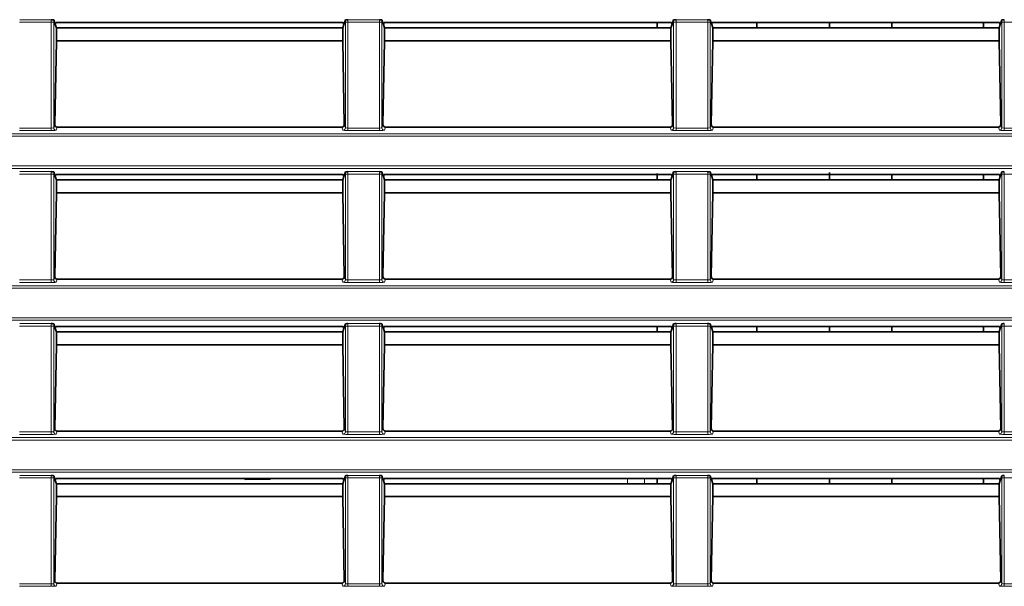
# Model space of a CAD drawing. Header units: millimetres. Extents: x 0 to 1118, y 0 to 864.
# Tile 115 of 256: x 183 to 203, y 467 to 479. Entities that reach past the tile are written whole.
import ezdxf

# ---------------------------------------------------------------- set-up
doc = ezdxf.new("R2010")
doc.units = ezdxf.units.MM

msp = doc.modelspace()

# ---------------------------------------------------------------- linework, layer by layer
at = {"color": 7, "linetype": 'Continuous', "lineweight": 18}
for p, q in [((183.575, 479.0494), (182.9232, 479.0494)), ((182.9249, 479.0993), (183.5733, 479.0993)), ((183.625, 479.0494), (183.575, 479.0494)), ((183.575, 476.8709), (183.575, 479.0494)), ((183.625, 479.0494), (183.625, 476.8761)), ((189.6732, 479.0494), (189.6233, 479.0494)), ((189.6233, 476.8761), (189.6233, 479.0494)), ((190.325, 479.0494), (189.6732, 479.0494)), ((189.6732, 479.0494), (189.6732, 476.8709)), ((189.6749, 479.0993), (190.3233, 479.0993)), ((190.375, 479.0494), (190.325, 479.0494)), ((190.325, 476.8709), (190.325, 479.0494)), ((190.375, 479.0494), (190.375, 476.8761)), ((196.4232, 479.0494), (196.3733, 479.0494)), ((196.3733, 476.8761), (196.3733, 479.0494)), ((197.075, 479.0494), (196.4232, 479.0494)), ((196.4232, 479.0494), (196.4232, 476.8709)), ((196.4249, 479.0993), (197.0733, 479.0993)), ((197.125, 479.0494), (197.075, 479.0494)), ((197.075, 476.8709), (197.075, 479.0494)), ((197.125, 479.0494), (197.125, 476.8761)), ((203.1732, 479.0494), (203.1233, 479.0494)), ((203.1233, 476.8761), (203.1233, 479.0494)), ((203.8268, 479.0494), (203.1732, 479.0494)), ((203.1732, 479.0494), (203.1732, 476.8709)), ((183.625, 476.8761), (183.6468, 476.9416)), ((183.6957, 476.8885), (183.675, 476.8261)), ((189.5733, 476.8261), (189.5525, 476.8885)), ((189.6014, 476.9416), (189.6233, 476.8761)), ((190.375, 476.8761), (190.3968, 476.9416)), ((190.4457, 476.8885), (190.425, 476.8261)), ((196.3233, 476.8261), (196.3025, 476.8885)), ((196.3514, 476.9416), (196.3733, 476.8761)), ((197.125, 476.8761), (197.1468, 476.9416)), ((197.1957, 476.8885), (197.175, 476.8261)), ((203.0733, 476.8261), (203.0525, 476.8885)), ((203.1014, 476.9416), (203.1233, 476.8761)), ((35.9277, 476.7539), (225.0705, 476.7539)), ((225.0705, 476.704), (35.9277, 476.704)), ((182.9232, 476.8709), (183.575, 476.8709)), ((183.575, 476.821), (182.9232, 476.821)), ((183.575, 476.821), (183.575, 476.8709)), ((189.6732, 476.821), (189.6732, 476.8709)), ((189.6732, 476.8709), (190.325, 476.8709)), ((190.325, 476.821), (189.6732, 476.821)), ((190.325, 476.821), (190.325, 476.8709)), ((196.4232, 476.8709), (196.4232, 476.821)), ((196.4232, 476.8709), (197.075, 476.8709)), ((197.075, 476.821), (196.4232, 476.821)), ((197.075, 476.8709), (197.075, 476.821)), ((203.1732, 476.8709), (203.1732, 476.821)), ((203.1732, 476.8709), (203.8267, 476.8709)), ((203.8267, 476.821), (203.1732, 476.821)), ((35.9277, 476.0914), (225.0705, 476.0914)), ((225.0705, 476.0414), (35.9277, 476.0414)), ((183.575, 475.9244), (182.9232, 475.9244)), ((182.9249, 475.9743), (183.5733, 475.9743)), ((183.625, 475.9244), (183.575, 475.9244)), ((183.575, 473.7459), (183.575, 475.9244)), ((183.625, 475.9244), (183.625, 473.7511)), ((189.6732, 475.9244), (189.6233, 475.9244)), ((189.6233, 473.7511), (189.6233, 475.9244)), ((190.325, 475.9244), (189.6732, 475.9244)), ((189.6732, 475.9244), (189.6732, 473.7459)), ((189.6749, 475.9743), (190.3233, 475.9743)), ((190.375, 475.9244), (190.325, 475.9244)), ((190.325, 473.7459), (190.325, 475.9244)), ((190.375, 475.9244), (190.375, 473.7511)), ((196.4232, 475.9244), (196.3733, 475.9244)), ((196.3733, 473.7511), (196.3733, 475.9244)), ((197.075, 475.9244), (196.4232, 475.9244)), ((196.4232, 475.9244), (196.4232, 473.7459)), ((196.4249, 475.9743), (197.0733, 475.9743)), ((197.125, 475.9244), (197.075, 475.9244)), ((197.075, 473.7459), (197.075, 475.9244)), ((197.125, 475.9244), (197.125, 473.7511)), ((203.1732, 475.9244), (203.1233, 475.9244)), ((203.1233, 473.7511), (203.1233, 475.9244)), ((203.8268, 475.9244), (203.1732, 475.9244)), ((203.1732, 475.9244), (203.1732, 473.7459)), ((182.9232, 473.7459), (183.575, 473.7459)), ((183.575, 473.696), (182.9232, 473.696)), ((183.575, 473.696), (183.575, 473.7459)), ((183.625, 473.7511), (183.6468, 473.8166)), ((183.6957, 473.7635), (183.675, 473.7011)), ((189.5733, 473.7011), (189.5525, 473.7635)), ((189.6014, 473.8166), (189.6233, 473.7511)), ((189.6732, 473.696), (189.6732, 473.7459)), ((189.6732, 473.7459), (190.325, 473.7459)), ((190.325, 473.696), (189.6732, 473.696)), ((190.325, 473.696), (190.325, 473.7459)), ((190.375, 473.7511), (190.3968, 473.8166)), ((190.4457, 473.7635), (190.425, 473.7011)), ((196.3233, 473.7011), (196.3025, 473.7635)), ((196.3514, 473.8166), (196.3733, 473.7511)), ((196.4232, 473.7459), (196.4232, 473.696)), ((196.4232, 473.7459), (197.075, 473.7459)), ((197.075, 473.696), (196.4232, 473.696)), ((197.075, 473.7459), (197.075, 473.696)), ((197.125, 473.7511), (197.1468, 473.8166)), ((197.1957, 473.7635), (197.175, 473.7011)), ((203.0733, 473.7011), (203.0525, 473.7635)), ((203.1014, 473.8166), (203.1233, 473.7511)), ((203.1732, 473.7459), (203.1732, 473.696)), ((203.1732, 473.7459), (203.8267, 473.7459)), ((203.8267, 473.696), (203.1732, 473.696)), ((35.9277, 473.6289), (225.0705, 473.6289)), ((225.0705, 473.579), (35.9277, 473.579)), ((35.9277, 472.9664), (225.0705, 472.9664)), ((225.0705, 472.9164), (35.9277, 472.9164)), ((182.9249, 472.8493), (183.5733, 472.8493)), ((189.6749, 472.8493), (190.3233, 472.8493)), ((196.4249, 472.8493), (197.0733, 472.8493)), ((183.575, 472.7994), (182.9232, 472.7994)), ((183.625, 472.7994), (183.575, 472.7994)), ((183.575, 470.6209), (183.575, 472.7994)), ((183.625, 472.7994), (183.625, 470.6261)), ((189.6732, 472.7994), (189.6233, 472.7994)), ((189.6233, 470.6261), (189.6233, 472.7994)), ((190.325, 472.7994), (189.6732, 472.7994)), ((189.6732, 472.7994), (189.6732, 470.6209)), ((190.375, 472.7994), (190.325, 472.7994)), ((190.325, 470.6209), (190.325, 472.7994)), ((190.375, 472.7994), (190.375, 470.6261)), ((196.4232, 472.7994), (196.3733, 472.7994)), ((196.3733, 470.6261), (196.3733, 472.7994)), ((197.075, 472.7994), (196.4232, 472.7994)), ((196.4232, 472.7994), (196.4232, 470.6209)), ((197.125, 472.7994), (197.075, 472.7994)), ((197.075, 470.6209), (197.075, 472.7994)), ((197.125, 472.7994), (197.125, 470.6261)), ((203.1732, 472.7994), (203.1233, 472.7994)), ((203.1233, 470.6261), (203.1233, 472.7994)), ((203.8268, 472.7994), (203.1732, 472.7994)), ((203.1732, 472.7994), (203.1732, 470.6209)), ((182.9232, 470.6209), (183.575, 470.6209)), ((183.575, 470.571), (183.575, 470.6209)), ((183.625, 470.6261), (183.6468, 470.6916)), ((183.6957, 470.6385), (183.675, 470.5761)), ((189.5733, 470.5761), (189.5525, 470.6385)), ((189.6014, 470.6916), (189.6233, 470.6261)), ((189.6732, 470.571), (189.6732, 470.6209)), ((189.6732, 470.6209), (190.325, 470.6209)), ((190.325, 470.571), (190.325, 470.6209)), ((190.375, 470.6261), (190.3968, 470.6916)), ((190.4457, 470.6385), (190.425, 470.5761)), ((196.3233, 470.5761), (196.3025, 470.6385)), ((196.3514, 470.6916), (196.3733, 470.6261)), ((196.4232, 470.6209), (196.4232, 470.571)), ((196.4232, 470.6209), (197.075, 470.6209)), ((197.075, 470.6209), (197.075, 470.571)), ((197.125, 470.6261), (197.1468, 470.6916)), ((197.1957, 470.6385), (197.175, 470.5761)), ((203.0733, 470.5761), (203.0525, 470.6385)), ((203.1014, 470.6916), (203.1233, 470.6261)), ((203.1732, 470.6209), (203.1732, 470.571)), ((203.1732, 470.6209), (203.8267, 470.6209)), ((35.9277, 470.5039), (225.0705, 470.5039)), ((225.0705, 470.454), (35.9277, 470.454)), ((183.575, 470.571), (182.9232, 470.571)), ((190.325, 470.571), (189.6732, 470.571)), ((197.075, 470.571), (196.4232, 470.571)), ((203.8267, 470.571), (203.1732, 470.571)), ((35.9277, 469.8414), (225.0705, 469.8414)), ((225.0705, 469.7914), (35.9277, 469.7914)), ((183.575, 469.6744), (182.9232, 469.6744)), ((182.9249, 469.7243), (183.5733, 469.7243)), ((183.625, 469.6744), (183.575, 469.6744)), ((183.575, 467.4959), (183.575, 469.6744)), ((183.625, 469.6744), (183.625, 467.5011)), ((187.5569, 469.6415), (187.5569, 469.6649)), ((188.0768, 469.6415), (187.5569, 469.6415)), ((188.0768, 469.6649), (188.0768, 469.6415)), ((189.6732, 469.6744), (189.6233, 469.6744)), ((189.6233, 467.5011), (189.6233, 469.6744)), ((190.325, 469.6744), (189.6732, 469.6744)), ((189.6732, 469.6744), (189.6732, 467.4959)), ((189.6749, 469.7243), (190.3233, 469.7243)), ((190.375, 469.6744), (190.325, 469.6744)), ((190.325, 467.4959), (190.325, 469.6744)), ((190.375, 469.6744), (190.375, 467.5011)), ((195.4226, 469.5539), (195.4226, 469.6649)), ((195.7762, 469.6649), (195.7762, 469.5539)), ((196.4232, 469.6744), (196.3733, 469.6744)), ((196.3733, 467.5011), (196.3733, 469.6744)), ((197.075, 469.6744), (196.4232, 469.6744)), ((196.4232, 469.6744), (196.4232, 467.4959)), ((196.4249, 469.7243), (197.0733, 469.7243)), ((197.125, 469.6744), (197.075, 469.6744)), ((197.075, 467.4959), (197.075, 469.6744)), ((197.125, 469.6744), (197.125, 467.5011)), ((203.1732, 469.6744), (203.1233, 469.6744)), ((203.1233, 467.5011), (203.1233, 469.6744)), ((203.8268, 469.6744), (203.1732, 469.6744)), ((203.1732, 469.6744), (203.1732, 467.4959)), ((182.9232, 467.4959), (183.575, 467.4959)), ((183.575, 467.446), (182.9232, 467.446)), ((183.575, 467.446), (183.575, 467.4959)), ((183.625, 467.5011), (183.6468, 467.5666)), ((183.6957, 467.5135), (183.675, 467.4511)), ((189.5733, 467.4511), (189.5525, 467.5135)), ((189.6014, 467.5666), (189.6233, 467.5011)), ((189.6732, 467.446), (189.6732, 467.4959)), ((189.6732, 467.4959), (190.325, 467.4959)), ((190.325, 467.446), (189.6732, 467.446)), ((190.325, 467.446), (190.325, 467.4959)), ((190.375, 467.5011), (190.3968, 467.5666)), ((190.4457, 467.5135), (190.425, 467.4511)), ((196.3233, 467.4511), (196.3025, 467.5135)), ((196.3514, 467.5666), (196.3733, 467.5011)), ((196.4232, 467.4959), (196.4232, 467.446)), ((196.4232, 467.4959), (197.075, 467.4959)), ((197.075, 467.446), (196.4232, 467.446)), ((197.075, 467.4959), (197.075, 467.446)), ((197.125, 467.5011), (197.1468, 467.5666)), ((197.1957, 467.5135), (197.175, 467.4511)), ((203.0733, 467.4511), (203.0525, 467.5135)), ((203.1014, 467.5666), (203.1233, 467.5011)), ((203.1732, 467.4959), (203.1732, 467.446)), ((203.1732, 467.4959), (203.8267, 467.4959)), ((203.8267, 467.446), (203.1732, 467.446))]:
    msp.add_line(p, q, dxfattribs=at)
at = {"color": 7, "linetype": 'Continuous', "lineweight": 35}
for p, q in [((183.6248, 479.0949), (183.6565, 478.9996)), ((183.6699, 479.0399), (183.6565, 478.9996)), ((183.6565, 478.9996), (183.6802, 478.9285)), ((189.5783, 479.0399), (183.6699, 479.0399)), ((189.5682, 478.9289), (183.68, 478.9289)), ((183.6802, 478.9285), (183.6802, 478.6648)), ((189.568, 478.9285), (189.5917, 478.9996)), ((189.568, 478.6648), (189.568, 478.9285)), ((189.5783, 479.0399), (189.5917, 478.9996)), ((189.5917, 478.9996), (189.6234, 479.0949)), ((190.3748, 479.0949), (190.4065, 478.9996)), ((190.4199, 479.0399), (190.4065, 478.9996)), ((190.4065, 478.9996), (190.4302, 478.9285)), ((196.3283, 479.0399), (190.4199, 479.0399)), ((196.3182, 478.9289), (190.43, 478.9289)), ((190.4302, 478.9285), (190.4302, 478.6648)), ((196.037, 479.0399), (196.037, 478.9289)), ((196.3417, 478.9996), (196.318, 478.9285)), ((196.318, 478.6648), (196.318, 478.9285)), ((196.3283, 479.0399), (196.3417, 478.9996)), ((196.3734, 479.0949), (196.3417, 478.9996)), ((197.1565, 478.9996), (197.1248, 479.0949)), ((197.1699, 479.0399), (197.1565, 478.9996)), ((197.1802, 478.9285), (197.1565, 478.9996)), ((203.0783, 479.0399), (197.1699, 479.0399)), ((203.0682, 478.9289), (197.18, 478.9289)), ((197.1802, 478.9285), (197.1802, 478.6648)), ((198.082, 479.0399), (198.082, 478.9289)), ((199.582, 479.0399), (199.582, 478.9289)), ((200.862, 479.0399), (200.862, 478.9289)), ((202.7495, 479.0399), (202.7495, 478.9289)), ((203.0917, 478.9996), (203.068, 478.9285)), ((203.068, 478.6648), (203.068, 478.9285)), ((203.0783, 479.0399), (203.0917, 478.9996)), ((203.1234, 479.0949), (203.0917, 478.9996)), ((183.6802, 478.6648), (183.6468, 476.9416)), ((189.568, 478.6648), (183.6802, 478.6648)), ((189.6014, 476.9416), (189.568, 478.6648)), ((190.4302, 478.6648), (190.3968, 476.9416)), ((196.318, 478.6648), (190.4302, 478.6648)), ((196.3514, 476.9416), (196.318, 478.6648)), ((197.1802, 478.6648), (197.1468, 476.9416)), ((203.068, 478.6648), (197.1802, 478.6648)), ((203.1014, 476.9416), (203.068, 478.6648)), ((189.5525, 476.8885), (183.6957, 476.8885)), ((196.3025, 476.8885), (190.4457, 476.8885)), ((203.0525, 476.8885), (197.1957, 476.8885)), ((183.6248, 475.9699), (183.6565, 475.8746)), ((183.6699, 475.9149), (183.6565, 475.8746)), ((189.5783, 475.9149), (183.6699, 475.9149)), ((189.5783, 475.9149), (189.5917, 475.8746)), ((189.5917, 475.8746), (189.6234, 475.9699)), ((190.3748, 475.9699), (190.4065, 475.8746)), ((190.4199, 475.9149), (190.4065, 475.8746)), ((196.3283, 475.9149), (190.4199, 475.9149)), ((196.037, 475.9339), (196.037, 475.8039)), ((196.3283, 475.9149), (196.3417, 475.8746)), ((196.3734, 475.9699), (196.3417, 475.8746)), ((197.1565, 475.8746), (197.1248, 475.9699)), ((197.1699, 475.9149), (197.1565, 475.8746)), ((203.0783, 475.9149), (197.1699, 475.9149)), ((198.082, 475.9149), (198.082, 475.8039)), ((199.582, 475.9567), (199.582, 475.8039)), ((200.862, 475.9149), (200.862, 475.8039)), ((202.7495, 475.9149), (202.7495, 475.8039)), ((203.0783, 475.9149), (203.0917, 475.8746)), ((203.1234, 475.9699), (203.0917, 475.8746)), ((183.6565, 475.8746), (183.6802, 475.8035)), ((189.5682, 475.8039), (183.68, 475.8039)), ((183.6802, 475.8035), (183.6802, 475.5398)), ((189.568, 475.8035), (189.5917, 475.8746)), ((189.568, 475.5398), (189.568, 475.8035)), ((190.4065, 475.8746), (190.4302, 475.8035)), ((196.3182, 475.8039), (190.43, 475.8039)), ((190.4302, 475.8035), (190.4302, 475.5398)), ((196.3417, 475.8746), (196.318, 475.8035)), ((196.318, 475.5398), (196.318, 475.8035)), ((197.1802, 475.8035), (197.1565, 475.8746)), ((203.0682, 475.8039), (197.18, 475.8039)), ((197.1802, 475.8035), (197.1802, 475.5398)), ((203.0917, 475.8746), (203.068, 475.8035)), ((203.068, 475.5398), (203.068, 475.8035)), ((183.6802, 475.5398), (183.6468, 473.8166)), ((189.568, 475.5398), (183.6802, 475.5398)), ((189.6014, 473.8166), (189.568, 475.5398)), ((190.4302, 475.5398), (190.3968, 473.8166)), ((196.318, 475.5398), (190.4302, 475.5398)), ((196.3514, 473.8166), (196.318, 475.5398)), ((197.1802, 475.5398), (197.1468, 473.8166)), ((203.068, 475.5398), (197.1802, 475.5398)), ((203.1014, 473.8166), (203.068, 475.5398)), ((189.5525, 473.7635), (183.6957, 473.7635)), ((196.3025, 473.7635), (190.4457, 473.7635)), ((203.0525, 473.7635), (197.1957, 473.7635)), ((183.6248, 472.8449), (183.6565, 472.7496)), ((189.5917, 472.7496), (189.6234, 472.8449)), ((190.3748, 472.8449), (190.4065, 472.7496)), ((196.3734, 472.8449), (196.3417, 472.7496)), ((197.1565, 472.7496), (197.1248, 472.8449)), ((203.1234, 472.8449), (203.0917, 472.7496)), ((183.6699, 472.7899), (183.6565, 472.7496)), ((183.6565, 472.7496), (183.6802, 472.6785)), ((189.5783, 472.7899), (183.6699, 472.7899)), ((189.5682, 472.6789), (183.68, 472.6789)), ((183.6802, 472.6785), (183.6802, 472.4148)), ((189.568, 472.6785), (189.5917, 472.7496)), ((189.568, 472.4148), (189.568, 472.6785)), ((189.5783, 472.7899), (189.5917, 472.7496)), ((190.4199, 472.7899), (190.4065, 472.7496)), ((190.4065, 472.7496), (190.4302, 472.6785)), ((196.3283, 472.7899), (190.4199, 472.7899)), ((196.3182, 472.6789), (190.43, 472.6789)), ((190.4302, 472.6785), (190.4302, 472.4148)), ((196.037, 472.7899), (196.037, 472.6789)), ((196.3417, 472.7496), (196.318, 472.6785)), ((196.318, 472.4148), (196.318, 472.6785)), ((196.3283, 472.7899), (196.3417, 472.7496)), ((197.1699, 472.7899), (197.1565, 472.7496)), ((197.1802, 472.6785), (197.1565, 472.7496)), ((203.0783, 472.7899), (197.1699, 472.7899)), ((203.0682, 472.6789), (197.18, 472.6789)), ((197.1802, 472.6785), (197.1802, 472.4148)), ((198.082, 472.7899), (198.082, 472.6789)), ((199.582, 472.7899), (199.582, 472.6789)), ((200.862, 472.7899), (200.862, 472.6789)), ((202.7495, 472.7899), (202.7495, 472.6789)), ((203.0917, 472.7496), (203.068, 472.6785)), ((203.068, 472.4148), (203.068, 472.6785)), ((203.0783, 472.7899), (203.0917, 472.7496)), ((183.6802, 472.4148), (183.6468, 470.6916)), ((189.568, 472.4148), (183.6802, 472.4148)), ((189.6014, 470.6916), (189.568, 472.4148)), ((190.4302, 472.4148), (190.3968, 470.6916)), ((196.318, 472.4148), (190.4302, 472.4148)), ((196.3514, 470.6916), (196.318, 472.4148)), ((197.1802, 472.4148), (197.1468, 470.6916)), ((203.068, 472.4148), (197.1802, 472.4148)), ((203.1014, 470.6916), (203.068, 472.4148)), ((189.5525, 470.6385), (183.6957, 470.6385)), ((196.3025, 470.6385), (190.4457, 470.6385)), ((203.0525, 470.6385), (197.1957, 470.6385)), ((183.6248, 469.7199), (183.6565, 469.6246)), ((183.6699, 469.6649), (183.6565, 469.6246)), ((183.6565, 469.6246), (183.6802, 469.5535)), ((189.5783, 469.6649), (183.6699, 469.6649)), ((187.5803, 469.6649), (187.5569, 469.6415)), ((188.0534, 469.6649), (188.0768, 469.6415)), ((189.568, 469.5535), (189.5917, 469.6246)), ((189.5783, 469.6649), (189.5917, 469.6246)), ((189.5917, 469.6246), (189.6234, 469.7199)), ((190.3748, 469.7199), (190.4065, 469.6246)), ((190.4199, 469.6649), (190.4065, 469.6246)), ((190.4065, 469.6246), (190.4302, 469.5535)), ((196.3283, 469.6649), (190.4199, 469.6649)), ((196.037, 469.6649), (196.037, 469.5539)), ((196.3417, 469.6246), (196.318, 469.5535)), ((196.3283, 469.6649), (196.3417, 469.6246)), ((196.3734, 469.7199), (196.3417, 469.6246)), ((197.1565, 469.6246), (197.1248, 469.7199)), ((197.1699, 469.6649), (197.1565, 469.6246)), ((197.1802, 469.5535), (197.1565, 469.6246)), ((203.0783, 469.6649), (197.1699, 469.6649)), ((198.082, 469.6649), (198.082, 469.5539)), ((199.582, 469.6649), (199.582, 469.5539)), ((200.862, 469.6649), (200.862, 469.5539)), ((202.7495, 469.6649), (202.7495, 469.5539)), ((203.0917, 469.6246), (203.068, 469.5535)), ((203.0783, 469.6649), (203.0917, 469.6246)), ((203.1234, 469.7199), (203.0917, 469.6246)), ((189.5682, 469.5539), (183.68, 469.5539)), ((183.6802, 469.5535), (183.6802, 469.2898)), ((189.568, 469.2898), (189.568, 469.5535)), ((196.3182, 469.5539), (190.43, 469.5539)), ((190.4302, 469.5535), (190.4302, 469.2898)), ((196.318, 469.2898), (196.318, 469.5535)), ((203.0682, 469.5539), (197.18, 469.5539)), ((197.1802, 469.5535), (197.1802, 469.2898)), ((203.068, 469.2898), (203.068, 469.5535)), ((183.6802, 469.2898), (183.6468, 467.5666)), ((189.568, 469.2898), (183.6802, 469.2898)), ((189.6014, 467.5666), (189.568, 469.2898)), ((190.4302, 469.2898), (190.3968, 467.5666)), ((196.318, 469.2898), (190.4302, 469.2898)), ((196.3514, 467.5666), (196.318, 469.2898)), ((197.1802, 469.2898), (197.1468, 467.5666)), ((203.068, 469.2898), (197.1802, 469.2898)), ((203.1014, 467.5666), (203.068, 469.2898)), ((183.6957, 467.5135), (189.5525, 467.5135)), ((190.4457, 467.5135), (196.3025, 467.5135)), ((203.0525, 467.5135), (197.1957, 467.5135))]:
    msp.add_line(p, q, dxfattribs=at)
at = {"color": 7, "linetype": 'Continuous', "lineweight": 18}
for centre, start, end in [((183.675, 476.8762), 180.09622, 269.97363), ((189.5732, 476.8762), 270.02637, 359.90378), ((190.425, 476.8762), 180.09622, 269.97363), ((196.3232, 476.8762), 270.02637, 359.90378), ((197.175, 476.8762), 180.09622, 269.97363), ((203.0732, 476.8762), 270.02637, 359.90378), ((183.675, 473.7512), 180.09622, 269.97363), ((189.5732, 473.7512), 270.02637, 359.90378), ((190.425, 473.7512), 180.09622, 269.97363), ((196.3232, 473.7512), 270.02637, 359.90378), ((197.175, 473.7512), 180.09622, 269.97363), ((203.0732, 473.7512), 270.02637, 359.90378), ((183.675, 470.6262), 180.09622, 269.97363), ((189.5732, 470.6262), 270.02637, 359.90378), ((190.425, 470.6262), 180.09622, 269.97363), ((196.3232, 470.6262), 270.02637, 359.90378), ((197.175, 470.6262), 180.09622, 269.97363), ((203.0732, 470.6262), 270.02637, 359.90378), ((183.675, 467.5012), 180.09622, 269.97363), ((189.5732, 467.5012), 270.02637, 359.90378), ((190.425, 467.5012), 180.09622, 269.97363), ((196.3232, 467.5012), 270.02637, 359.90378), ((197.175, 467.5012), 180.09622, 269.97363), ((203.0732, 467.5012), 270.02637, 359.90378)]:
    msp.add_arc(centre, 0.05, start, end, dxfattribs=at)
for centre, major_axis, ratio, start_param, end_param in [((183.5732, 479.0494), (0, 0.05), 0.0349101, 4.712389, 6.2308254), ((183.6232, 479.0494), (0, 0.1), 0.0174551, 4.712389, 5.1841553), ((189.625, 479.0494), (0, 0.1), 0.0174551, 1.09903, 1.5707963), ((189.675, 479.0494), (0, 0.05), 0.0349101, 0.0523599, 1.5707963), ((190.3232, 479.0494), (0, 0.05), 0.0349101, 4.712389, 6.2308254), ((190.3732, 479.0494), (0, 0.1), 0.0174551, 4.712389, 5.1841553), ((196.375, 479.0494), (0, 0.1), 0.0174551, 1.09903, 1.5707963), ((196.425, 479.0494), (0, 0.05), 0.0349101, 0.0523599, 1.5707963), ((197.0732, 479.0494), (0, 0.05), 0.0349101, 4.712389, 6.2308254), ((197.1232, 479.0494), (0, 0.1), 0.0174551, 4.712389, 5.1841553), ((203.125, 479.0494), (0, 0.1), 0.0174551, 1.09903, 1.5707963), ((203.175, 479.0494), (0, 0.05), 0.0349101, 0.0523599, 1.5707963), ((183.575, 476.8762), (0.05, 0), 0.1048156, 4.712389, 6.265732), ((183.575, 476.8262), (0.1, 0), 0.0524078, 4.712389, 6.265732), ((189.6732, 476.8262), (0.1, 0), 0.0524078, 3.1590459, 4.712389), ((189.6732, 476.8762), (0.05, 0), 0.1048156, 3.1590459, 4.712389), ((190.325, 476.8762), (0.05, 0), 0.1048156, 4.712389, 6.265732), ((190.325, 476.8262), (0.1, 0), 0.0524078, 4.712389, 6.265732), ((196.4232, 476.8262), (0.1, 0), 0.0524078, 3.1590459, 4.712389), ((196.4232, 476.8762), (0.05, 0), 0.1048156, 3.1590459, 4.712389), ((197.075, 476.8762), (0.05, 0), 0.1048156, 4.712389, 6.265732), ((197.075, 476.8262), (0.1, 0), 0.0524078, 4.712389, 6.265732), ((203.1732, 476.8262), (0.1, 0), 0.0524078, 3.1590459, 4.712389), ((203.1732, 476.8762), (0.05, 0), 0.1048156, 3.1590459, 4.712389), ((183.5732, 475.9244), (0, 0.05), 0.0349101, 4.712389, 6.2308254), ((183.6232, 475.9244), (0, 0.1), 0.0174551, 4.712389, 5.1841553), ((189.625, 475.9244), (0, 0.1), 0.0174551, 1.09903, 1.5707963), ((189.675, 475.9244), (0, 0.05), 0.0349101, 0.0523599, 1.5707963), ((190.3232, 475.9244), (0, 0.05), 0.0349101, 4.712389, 6.2308254), ((190.3732, 475.9244), (0, 0.1), 0.0174551, 4.712389, 5.1841553), ((196.375, 475.9244), (0, 0.1), 0.0174551, 1.09903, 1.5707963), ((196.425, 475.9244), (0, 0.05), 0.0349101, 0.0523599, 1.5707963), ((197.0732, 475.9244), (0, 0.05), 0.0349101, 4.712389, 6.2308254), ((197.1232, 475.9244), (0, 0.1), 0.0174551, 4.712389, 5.1841553), ((203.125, 475.9244), (0, 0.1), 0.0174551, 1.09903, 1.5707963), ((203.175, 475.9244), (0, 0.05), 0.0349101, 0.0523599, 1.5707963), ((183.575, 473.7512), (0.05, 0), 0.1048156, 4.712389, 6.265732), ((183.575, 473.7012), (0.1, 0), 0.0524078, 4.712389, 6.265732), ((189.6732, 473.7012), (0.1, 0), 0.0524078, 3.1590459, 4.712389), ((189.6732, 473.7512), (0.05, 0), 0.1048156, 3.1590459, 4.712389), ((190.325, 473.7512), (0.05, 0), 0.1048156, 4.712389, 6.265732), ((190.325, 473.7012), (0.1, 0), 0.0524078, 4.712389, 6.265732), ((196.4232, 473.7012), (0.1, 0), 0.0524078, 3.1590459, 4.712389), ((196.4232, 473.7512), (0.05, 0), 0.1048156, 3.1590459, 4.712389), ((197.075, 473.7512), (0.05, 0), 0.1048156, 4.712389, 6.265732), ((197.075, 473.7012), (0.1, 0), 0.0524078, 4.712389, 6.265732), ((203.1732, 473.7012), (0.1, 0), 0.0524078, 3.1590459, 4.712389), ((203.1732, 473.7512), (0.05, 0), 0.1048156, 3.1590459, 4.712389), ((183.5732, 472.7994), (0, 0.05), 0.0349101, 4.712389, 6.2308254), ((183.6232, 472.7994), (0, 0.1), 0.0174551, 4.712389, 5.1841553), ((189.625, 472.7994), (0, 0.1), 0.0174551, 1.09903, 1.5707963), ((189.675, 472.7994), (0, 0.05), 0.0349101, 0.0523599, 1.5707963), ((190.3232, 472.7994), (0, 0.05), 0.0349101, 4.712389, 6.2308254), ((190.3732, 472.7994), (0, 0.1), 0.0174551, 4.712389, 5.1841553), ((196.375, 472.7994), (0, 0.1), 0.0174551, 1.09903, 1.5707963), ((196.425, 472.7994), (0, 0.05), 0.0349101, 0.0523599, 1.5707963), ((197.0732, 472.7994), (0, 0.05), 0.0349101, 4.712389, 6.2308254), ((197.1232, 472.7994), (0, 0.1), 0.0174551, 4.712389, 5.1841553), ((203.125, 472.7994), (0, 0.1), 0.0174551, 1.09903, 1.5707963), ((203.175, 472.7994), (0, 0.05), 0.0349101, 0.0523599, 1.5707963), ((183.575, 470.6262), (0.05, 0), 0.1048156, 4.712389, 6.265732), ((189.6732, 470.6262), (0.05, 0), 0.1048156, 3.1590459, 4.712389), ((190.325, 470.6262), (0.05, 0), 0.1048156, 4.712389, 6.265732), ((196.4232, 470.6262), (0.05, 0), 0.1048156, 3.1590459, 4.712389), ((197.075, 470.6262), (0.05, 0), 0.1048156, 4.712389, 6.265732), ((203.1732, 470.6262), (0.05, 0), 0.1048156, 3.1590459, 4.712389), ((183.575, 470.5762), (0.1, 0), 0.0524078, 4.712389, 6.265732), ((189.6732, 470.5762), (0.1, 0), 0.0524078, 3.1590459, 4.712389), ((190.325, 470.5762), (0.1, 0), 0.0524078, 4.712389, 6.265732), ((196.4232, 470.5762), (0.1, 0), 0.0524078, 3.1590459, 4.712389), ((197.075, 470.5762), (0.1, 0), 0.0524078, 4.712389, 6.265732), ((203.1732, 470.5762), (0.1, 0), 0.0524078, 3.1590459, 4.712389), ((183.5732, 469.6744), (0, 0.05), 0.0349101, 4.712389, 6.2308254), ((183.6232, 469.6744), (0, 0.1), 0.0174551, 4.712389, 5.1841553), ((189.625, 469.6744), (0, 0.1), 0.0174551, 1.09903, 1.5707963), ((189.675, 469.6744), (0, 0.05), 0.0349101, 0.0523599, 1.5707963), ((190.3232, 469.6744), (0, 0.05), 0.0349101, 4.712389, 6.2308254), ((190.3732, 469.6744), (0, 0.1), 0.0174551, 4.712389, 5.1841553), ((196.375, 469.6744), (0, 0.1), 0.0174551, 1.09903, 1.5707963), ((196.425, 469.6744), (0, 0.05), 0.0349101, 0.0523599, 1.5707963), ((197.0732, 469.6744), (0, 0.05), 0.0349101, 4.712389, 6.2308254), ((197.1232, 469.6744), (0, 0.1), 0.0174551, 4.712389, 5.1841553), ((203.125, 469.6744), (0, 0.1), 0.0174551, 1.09903, 1.5707963), ((203.175, 469.6744), (0, 0.05), 0.0349101, 0.0523599, 1.5707963), ((183.575, 467.5012), (0.05, 0), 0.1048156, 4.712389, 6.265732), ((183.575, 467.4512), (0.1, 0), 0.0524078, 4.712389, 6.265732), ((189.6732, 467.4512), (0.1, 0), 0.0524078, 3.1590459, 4.712389), ((189.6732, 467.5012), (0.05, 0), 0.1048156, 3.1590459, 4.712389), ((190.325, 467.5012), (0.05, 0), 0.1048156, 4.712389, 6.265732), ((190.325, 467.4512), (0.1, 0), 0.0524078, 4.712389, 6.265732), ((196.4232, 467.4512), (0.1, 0), 0.0524078, 3.1590459, 4.712389), ((196.4232, 467.5012), (0.05, 0), 0.1048156, 3.1590459, 4.712389), ((197.075, 467.5012), (0.05, 0), 0.1048156, 4.712389, 6.265732), ((197.075, 467.4512), (0.1, 0), 0.0524078, 4.712389, 6.265732), ((203.1732, 467.4512), (0.1, 0), 0.0524078, 3.1590459, 4.712389), ((203.1732, 467.5012), (0.05, 0), 0.1048156, 3.1590459, 4.712389)]:
    msp.add_ellipse(centre, major_axis=major_axis, ratio=ratio, start_param=start_param, end_param=end_param, dxfattribs=at)
at = {"color": 7, "linetype": 'Continuous', "lineweight": 35}
for centre, major_axis, start_param, end_param in [((183.6968, 476.9416), (0.009, 0.0525), 1.7308547, 3.3007376), ((189.5514, 476.9416), (-0.009, 0.0525), 2.9824477, 4.5523306), ((190.4468, 476.9416), (0.009, 0.0525), 1.7308547, 3.3007376), ((196.3014, 476.9416), (-0.009, 0.0525), 2.9824477, 4.5523306), ((197.1968, 476.9416), (0.009, 0.0525), 1.7308547, 3.3007376), ((203.0514, 476.9416), (-0.009, 0.0525), 2.9824477, 4.5523306), ((183.6968, 473.8166), (0.009, 0.0525), 1.7308547, 3.3007376), ((189.5514, 473.8166), (-0.009, 0.0525), 2.9824477, 4.5523306), ((190.4468, 473.8166), (0.009, 0.0525), 1.7308547, 3.3007376), ((196.3014, 473.8166), (-0.009, 0.0525), 2.9824477, 4.5523306), ((197.1968, 473.8166), (0.009, 0.0525), 1.7308547, 3.3007376), ((203.0514, 473.8166), (-0.009, 0.0525), 2.9824477, 4.5523306), ((183.6968, 470.6916), (0.009, 0.0525), 1.7308547, 3.3007376), ((189.5514, 470.6916), (-0.009, 0.0525), 2.9824477, 4.5523306), ((190.4468, 470.6916), (0.009, 0.0525), 1.7308547, 3.3007376), ((196.3014, 470.6916), (-0.009, 0.0525), 2.9824477, 4.5523306), ((197.1968, 470.6916), (0.009, 0.0525), 1.7308547, 3.3007376), ((203.0514, 470.6916), (-0.009, 0.0525), 2.9824477, 4.5523306), ((183.6968, 467.5666), (0.009, 0.0525), 1.7308547, 3.3007376), ((189.5514, 467.5666), (-0.009, 0.0525), 2.9824477, 4.5523306), ((190.4468, 467.5666), (0.009, 0.0525), 1.7308547, 3.3007376), ((196.3014, 467.5666), (-0.009, 0.0525), 2.9824477, 4.5523306), ((197.1968, 467.5666), (0.009, 0.0525), 1.7308547, 3.3007376), ((203.0514, 467.5666), (-0.009, 0.0525), 2.9824477, 4.5523306)]:
    msp.add_ellipse(centre, major_axis=major_axis, ratio=0.9373981, start_param=start_param, end_param=end_param, dxfattribs=at)
for points in [[(183.6248, 479.0949), (183.6245, 479.0958), (183.6175, 479.0966), (183.5981, 479.0981), (183.5856, 479.0987), (183.5733, 479.0993)], [(189.6234, 479.0949), (189.6237, 479.0958), (189.6307, 479.0966), (189.6501, 479.0981), (189.6626, 479.0987), (189.6749, 479.0993)], [(190.3748, 479.0949), (190.3745, 479.0958), (190.3675, 479.0966), (190.3481, 479.0981), (190.3356, 479.0987), (190.3233, 479.0993)], [(196.3734, 479.0949), (196.3737, 479.0958), (196.3807, 479.0966), (196.4001, 479.0981), (196.4126, 479.0987), (196.4249, 479.0993)], [(197.1248, 479.0949), (197.1245, 479.0958), (197.1175, 479.0966), (197.0981, 479.0981), (197.0856, 479.0987), (197.0733, 479.0993)], [(203.1234, 479.0949), (203.1237, 479.0958), (203.1307, 479.0966), (203.1501, 479.0981), (203.1626, 479.0987), (203.1749, 479.0993)], [(183.6248, 475.9699), (183.6245, 475.9708), (183.6175, 475.9716), (183.5981, 475.9731), (183.5856, 475.9737), (183.5733, 475.9743)], [(189.6234, 475.9699), (189.6237, 475.9708), (189.6307, 475.9716), (189.6501, 475.9731), (189.6626, 475.9737), (189.6749, 475.9743)], [(190.3748, 475.9699), (190.3745, 475.9708), (190.3675, 475.9716), (190.3481, 475.9731), (190.3356, 475.9737), (190.3233, 475.9743)], [(196.3734, 475.9699), (196.3737, 475.9708), (196.3807, 475.9716), (196.4001, 475.9731), (196.4126, 475.9737), (196.4249, 475.9743)], [(197.1248, 475.9699), (197.1245, 475.9708), (197.1175, 475.9716), (197.0981, 475.9731), (197.0856, 475.9737), (197.0733, 475.9743)], [(203.1234, 475.9699), (203.1237, 475.9708), (203.1307, 475.9716), (203.1501, 475.9731), (203.1626, 475.9737), (203.1749, 475.9743)], [(183.6248, 472.8449), (183.6245, 472.8458), (183.6175, 472.8466), (183.5981, 472.8481), (183.5856, 472.8487), (183.5733, 472.8493)], [(189.6234, 472.8449), (189.6237, 472.8458), (189.6307, 472.8466), (189.6501, 472.8481), (189.6626, 472.8487), (189.6749, 472.8493)], [(190.3748, 472.8449), (190.3745, 472.8458), (190.3675, 472.8466), (190.3481, 472.8481), (190.3356, 472.8487), (190.3233, 472.8493)], [(196.3734, 472.8449), (196.3737, 472.8458), (196.3807, 472.8466), (196.4001, 472.8481), (196.4126, 472.8487), (196.4249, 472.8493)], [(197.1248, 472.8449), (197.1245, 472.8458), (197.1175, 472.8466), (197.0981, 472.8481), (197.0856, 472.8487), (197.0733, 472.8493)], [(203.1234, 472.8449), (203.1237, 472.8458), (203.1307, 472.8466), (203.1501, 472.8481), (203.1626, 472.8487), (203.1749, 472.8493)], [(183.6248, 469.7199), (183.6245, 469.7208), (183.6175, 469.7216), (183.5981, 469.7231), (183.5856, 469.7237), (183.5733, 469.7243)], [(189.6234, 469.7199), (189.6237, 469.7208), (189.6307, 469.7216), (189.6501, 469.7231), (189.6626, 469.7237), (189.6749, 469.7243)], [(190.3748, 469.7199), (190.3745, 469.7208), (190.3675, 469.7216), (190.3481, 469.7231), (190.3356, 469.7237), (190.3233, 469.7243)], [(196.3734, 469.7199), (196.3737, 469.7208), (196.3807, 469.7216), (196.4001, 469.7231), (196.4126, 469.7237), (196.4249, 469.7243)], [(197.1248, 469.7199), (197.1245, 469.7208), (197.1175, 469.7216), (197.0981, 469.7231), (197.0856, 469.7237), (197.0733, 469.7243)], [(203.1234, 469.7199), (203.1237, 469.7208), (203.1307, 469.7216), (203.1501, 469.7231), (203.1626, 469.7237), (203.1749, 469.7243)]]:
    msp.add_open_spline(points, degree=3, knots=[0, 0, 0, 0, 0.5, 0.5, 1, 1, 1, 1], dxfattribs=at)

doc.saveas('drawing.dxf')
